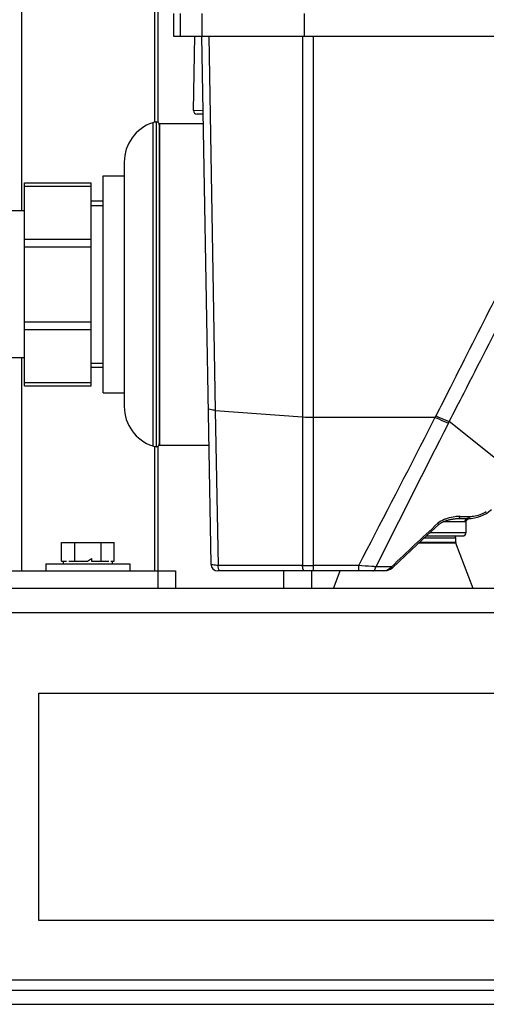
# Model space of a CAD drawing. Header units: millimetres. Extents: x 0 to 4000, y 0 to 3000.
# Tile 66 of 119: x 1273 to 1407, y 1415 to 1697. Entities that reach past the tile are written whole.
import ezdxf

# ---------------------------------------------------------------- set-up
doc = ezdxf.new("R2010")
doc.units = ezdxf.units.MM
doc.header["$LTSCALE"] = 219.99956
doc.layers.get('0').update_dxf_attribs({"linetype": 'CONTINUOUS'})
doc.layers.add('SUPERFICI', color=7, linetype='CONTINUOUS')

msp = doc.modelspace()

# ---------------------------------------------------------------- linework, layer by layer
at = {"color": 9, "linetype": 'CONTINUOUS'}
for p, q in [((1273.66, 2551.58), (1273.66, 1641.78)), ((1311.66, 2551.58), (1311.66, 1667.25)), ((1325.23, 1698.28), (1325.23, 1691.78)), ((1327.21, 1691.78), (1329.07, 1584.71)), ((1354, 1691.78), (1354, 1540.36)), ((1357.18, 1538.78), (1357.18, 1691.78)), ((1325.54, 1670.46), (1322.86, 1670.5)), ((1311.17, 1667.03), (1311.17, 1574.53)), ((1274.55, 1648.9), (1293.55, 1648.9)), ((1274.55, 1633.67), (1293.55, 1633.67)), ((1274.55, 1631.55), (1293.55, 1631.55)), ((1274.55, 1610.01), (1293.55, 1610.01)), ((1274.55, 1607.89), (1293.55, 1607.89)), ((1273.66, 1599.78), (1273.66, 1538.78)), ((1274.55, 1592.66), (1293.55, 1592.66)), ((1329.07, 1584.71), (1354, 1582.84)), ((1329.07, 1584.71), (1329.85, 1540.36)), ((1357.18, 1582.73), (1391.96, 1582.73)), ((1388.84, 1576.65), (1391.96, 1582.73)), ((1391.96, 1582.73), (1392.17, 1583.15)), ((1395.74, 1581.09), (1395.96, 1581.51)), ((1416.77, 1564.83), (1395.96, 1581.51)), ((1311.66, 1574.32), (1311.66, 1538.78)), ((1400.36, 1552.8), (1394.15, 1552.8)), ((1399.09, 1554.37), (1401.72, 1554.37)), ((1401.34, 1554.37), (1401.72, 1554.37)), ((1390.48, 1549.76), (1400.77, 1549.76)), ((1397.87, 1546.69), (1387.18, 1546.69)), ((1397.84, 1546.87), (1387.37, 1546.87)), ((1388.88, 1548.28), (1397.84, 1548.28)), ((1354, 1540.36), (1329.85, 1540.36)), ((1370.06, 1540.33), (1357.18, 1540.33)), ((1370.06, 1538.78), (1370.06, 1540.33)), ((1379.46, 1539.95), (1374.98, 1539.97)), ((1778.66, 1526.78), (588.66, 1526.78)), ((664.88, 1421.78), (1702.43, 1421.78))]:
    msp.add_line(p, q, dxfattribs=at)
at = {"color": 7, "linetype": 'CONTINUOUS'}
for p, q in [((1312.66, 2551.58), (1312.66, 1667.25)), ((1317.12, 1698.28), (1317.12, 1691.78)), ((1319.09, 1691.78), (1319.09, 1698.28)), ((1354.57, 1691.78), (1354.57, 1698.28)), ((1317.12, 1691.78), (1648.97, 1691.78)), ((1322.86, 1670.5), (1323.23, 1691.77)), ((1325.16, 1691.78), (1327.8, 1540.75)), ((1325.55, 1669.45), (1323.84, 1669.48)), ((1312.15, 1667.25), (1312.15, 1574.32)), ((1313.05, 1666.45), (1313.05, 1575.11)), ((1313.1, 1666.78), (1325.6, 1666.78)), ((1313.1, 1666.78), (1313.1, 1574.78)), ((1303.05, 1655.78), (1303.05, 1585.78)), ((1297.05, 1651.78), (1303.05, 1651.78)), ((1297.05, 1589.78), (1297.05, 1651.78)), ((1274.55, 1649.78), (1293.55, 1649.78)), ((1274.55, 1591.78), (1274.55, 1649.78)), ((1293.55, 1591.78), (1293.55, 1649.78)), ((1297.05, 1644.53), (1293.55, 1644.53)), ((1274.55, 1641.78), (1263.05, 1641.78)), ((1274.55, 1599.78), (1263.05, 1599.78)), ((1297.05, 1597.03), (1293.55, 1597.03)), ((1274.55, 1591.78), (1293.55, 1591.78)), ((1297.05, 1589.78), (1303.05, 1589.78)), ((1312.66, 1574.32), (1312.66, 1533.78)), ((1313.1, 1574.78), (1327.21, 1574.78)), ((1398.71, 1553.78), (1401.48, 1553.78)), ((1401.28, 1553.63), (1401.77, 1553.79)), ((1401.48, 1553.78), (1401.6, 1553.78)), ((1285.15, 1546.88), (1300.16, 1546.88)), ((1285.15, 1541.58), (1285.15, 1546.88)), ((1288.9, 1541.58), (1288.9, 1546.88)), ((1296.41, 1541.58), (1296.41, 1546.88)), ((1300.16, 1541.58), (1300.16, 1546.88)), ((1389.42, 1548.78), (1399.76, 1548.78)), ((1397.84, 1546.87), (1397.84, 1548.28)), ((1402.84, 1533.78), (1397.87, 1546.69)), ((1285.15, 1541.58), (1286.53, 1541.58)), ((1285.66, 1540.78), (1285.66, 1541.58)), ((1287.16, 1541.58), (1292.53, 1541.58)), ((1292.53, 1541.58), (1293.66, 1542.38)), ((1293.66, 1542.38), (1293.66, 1541.58)), ((1293.66, 1541.58), (1298.65, 1541.58)), ((1299.16, 1541.58), (1300.16, 1541.58)), ((1299.66, 1540.78), (1299.66, 1541.58)), ((1267.66, 1538.78), (1317.66, 1538.78)), ((1280.66, 1540.78), (1304.66, 1540.78)), ((1280.66, 1540.78), (1280.66, 1538.78)), ((1304.66, 1540.78), (1304.66, 1538.78)), ((1317.66, 1538.78), (1317.66, 1533.78)), ((1377.03, 1538.78), (1329.8, 1538.78)), ((1348.66, 1533.78), (1348.66, 1538.78)), ((1356.66, 1533.78), (1356.66, 1538.78)), ((1362.84, 1533.78), (1364.76, 1538.78)), ((1778.66, 1533.78), (588.66, 1533.78)), ((1278.66, 1503.78), (1483.66, 1503.78)), ((1278.66, 1438.78), (1278.66, 1503.78)), ((1483.66, 1438.78), (1278.66, 1438.78)), ((588.66, 1418.78), (1778.66, 1418.78)), ((588.66, 1414.78), (1778.66, 1414.78))]:
    msp.add_line(p, q, dxfattribs=at)
at = {"color": 2, "linetype": 'CONTINUOUS'}
for p, q in [((1293.55, 1643.38), (1297.05, 1643.38)), ((1293.55, 1598.18), (1297.05, 1598.18))]:
    msp.add_line(p, q, dxfattribs=at)
at = {"color": 7, "linetype": 'CONTINUOUS'}
for points in [[(1392.98, 1552.08), (1393.1, 1552.17), (1393.22, 1552.27), (1393.34, 1552.35), (1393.47, 1552.43), (1393.6, 1552.51), (1393.74, 1552.59), (1393.88, 1552.67), (1394.03, 1552.74), (1394.18, 1552.81), (1394.34, 1552.88), (1394.5, 1552.95), (1394.67, 1553.01), (1394.83, 1553.08), (1395.01, 1553.14), (1395.18, 1553.2), (1395.37, 1553.25), (1395.55, 1553.31), (1395.74, 1553.36), (1395.94, 1553.41), (1396.13, 1553.46), (1396.34, 1553.51), (1396.55, 1553.55), (1396.76, 1553.59), (1396.97, 1553.63), (1397.2, 1553.66), (1397.42, 1553.69), (1397.65, 1553.72), (1397.88, 1553.74), (1398.11, 1553.76), (1398.35, 1553.77), (1398.59, 1553.78), (1398.71, 1553.78)], [(1400.82, 1552.81), (1400.93, 1553.25), (1401.28, 1553.63)], [(1379.74, 1539.65), (1383.37, 1543.11), (1388.44, 1547.87), (1392.99, 1552.08)], [(1377.03, 1538.78), (1378.16, 1538.89), (1379.16, 1539.24), (1379.74, 1539.65)]]:
    msp.add_lwpolyline(points, dxfattribs=at)
for centre, radius, start, end in [((1323.86, 1670.48), 1, 179, 269), ((1314.9, 1655.78), 11.85, 108.3247, 180), ((1312.75, 1662.28), 5, 96.8006, 108.3663), ((1312.25, 1666.45), 0.8, 0, 97.0055), ((1314.9, 1585.78), 11.85, 180, 251.6753), ((1312.25, 1575.11), 0.8, 262.9945, 360), ((1312.75, 1579.28), 5, 251.6337, 263.1994), ((1401.34, 1563.78), 10, 270, 312), ((1399.77, 1549.78), 1, 270, 359), ((1397.34, 1548.28), 0.5, 0, 90), ((1398.34, 1546.87), 0.5, 180, 201.0375), ((1329.8, 1540.78), 2, 181, 270)]:
    msp.add_arc(centre, radius, start, end, dxfattribs=at)
at = {"color": 9, "linetype": 'CONTINUOUS'}
for centre, radius, start, end in [((1357.14, 1625.21), 42.48, 265.7706, 270.0531), ((8739.95, -2153.27), 8239.1, 153.047671, 153.368031), ((-3309.16, 3983.27), 5278.55, 332.4317, 332.87556), ((1399.33, 1541.16), 13.22, 97.5516, 107.3149), ((1399.21, 1542.13), 12.24, 94.1782, 97.6175), ((1399.1, 1543.72), 10.65, 90.0487, 94.1986), ((1401.72, 1563.34), 8.97, 269.9674, 277.6624), ((1357.14, 1752.11), 211.77, 269.153, 270.0114)]:
    msp.add_arc(centre, radius, start, end, dxfattribs=at)
for points, knots in [([(1392.17, 1583.15), (1393.57, 1585.91), (1399.17, 1596.99), (1404.78, 1608.06), (1408.98, 1616.39)], [0, 0, 0, 0, 0.249064, 1, 1, 1, 1]), ([(1395.96, 1581.51), (1397.37, 1584.26), (1403.02, 1595.28), (1408.67, 1606.31), (1412.92, 1614.58)], [0, 0, 0, 0, 0.249066, 1, 1, 1, 1]), ([(1329.07, 1584.71), (1328.57, 1584.74), (1327.99, 1584.8), (1327.03, 1585.07), (1327.02, 1585.29)], [0, 0, 0, 0, 0.687561, 1, 1, 1, 1]), ([(1391.96, 1582.73), (1392.28, 1582.57), (1393.53, 1581.98), (1394.79, 1581.45), (1395.74, 1581.09)], [0, 0, 0, 0, 0.261625, 1, 1, 1, 1]), ([(1392.17, 1583.15), (1392.5, 1582.99), (1393.74, 1582.4), (1395.01, 1581.87), (1395.96, 1581.51)], [0, 0, 0, 0, 0.261632, 1, 1, 1, 1]), ([(1392.99, 1552.08), (1393.02, 1552.1), (1392.8, 1552.23), (1392.77, 1552.33), (1392.7, 1552.41)], [0, 0, 0, 0, 0.265765, 1, 1, 1, 1]), ([(1398.71, 1553.78), (1398.75, 1553.78), (1398.99, 1553.89), (1399.04, 1554.17), (1399.08, 1554.37)], [0, 0, 0, 0, 0.1685, 1, 1, 1, 1]), ([(1400.82, 1552.81), (1400.82, 1552.77), (1400.58, 1552.85), (1400.48, 1552.8), (1400.36, 1552.8)], [0, 0, 0, 0, 0.251009, 1, 1, 1, 1]), ([(1401.72, 1554.37), (1401.7, 1554.29), (1401.65, 1554.07), (1401.5, 1553.78), (1401.34, 1553.78)], [0, 0, 0, 0, 0.34685, 1, 1, 1, 1]), ([(1329.85, 1540.36), (1329.35, 1540.37), (1328.67, 1540.43), (1328.04, 1540.56), (1327.8, 1540.68), (1327.8, 1540.75)], [0, 0, 0, 0, 0.70135, 0.907032, 1, 1, 1, 1]), ([(1330.48, 1538.78), (1330.43, 1538.78), (1330.12, 1538.92), (1330.04, 1539.29), (1329.97, 1539.54)], [0, 0, 0, 0, 0.161242, 1, 1, 1, 1]), ([(1354.64, 1538.78), (1354.44, 1538.78), (1354.09, 1539.45), (1354.03, 1539.97), (1354, 1540.36)], [0, 0, 0, 0, 0.342512, 1, 1, 1, 1]), ([(1374.98, 1539.97), (1374.59, 1540), (1372.95, 1540.1), (1371.31, 1540.23), (1370.06, 1540.33)], [0, 0, 0, 0, 0.236402, 1, 1, 1, 1]), ([(1374.15, 1538.78), (1374.24, 1538.78), (1374.74, 1538.98), (1374.9, 1539.56), (1374.98, 1539.97)], [0, 0, 0, 0, 0.178931, 1, 1, 1, 1]), ([(1379.74, 1539.65), (1379.77, 1539.67), (1379.56, 1539.78), (1379.53, 1539.88), (1379.46, 1539.95)], [0, 0, 0, 0, 0.265092, 1, 1, 1, 1])]:
    msp.add_open_spline(points, degree=3, knots=knots, dxfattribs=at)
for points in [[(1402.92, 1554.45), (1404.19, 1554.62), (1405.46, 1555.08), (1406.54, 1555.78)], [(1392.7, 1552.41), (1388.24, 1548.3), (1383.82, 1544.16), (1379.46, 1539.95)], [(1394.48, 1553.46), (1393.85, 1553.19), (1393.21, 1552.87), (1392.7, 1552.41)], [(1395.39, 1553.78), (1395.09, 1553.69), (1394.78, 1553.58), (1394.48, 1553.46)], [(1400.86, 1553.65), (1400.57, 1553.48), (1400.37, 1553.13), (1400.36, 1552.8)], [(1401.34, 1553.78), (1401.17, 1553.78), (1401, 1553.73), (1400.86, 1553.65)], [(1329.97, 1539.54), (1329.9, 1539.81), (1329.86, 1540.08), (1329.85, 1540.36)], [(1379, 1539.43), (1378.47, 1539), (1377.72, 1538.78), (1377.03, 1538.78)], [(1379.46, 1539.95), (1379.34, 1539.76), (1379.18, 1539.58), (1379, 1539.43)]]:
    msp.add_open_spline(points, degree=3, dxfattribs=at)
at = {"layer": 'SUPERFICI', "color": 7, "linetype": 'CONTINUOUS'}
msp.add_line((1400.77, 1549.76), (1400.82, 1552.81), dxfattribs=at)

doc.saveas('drawing.dxf')
